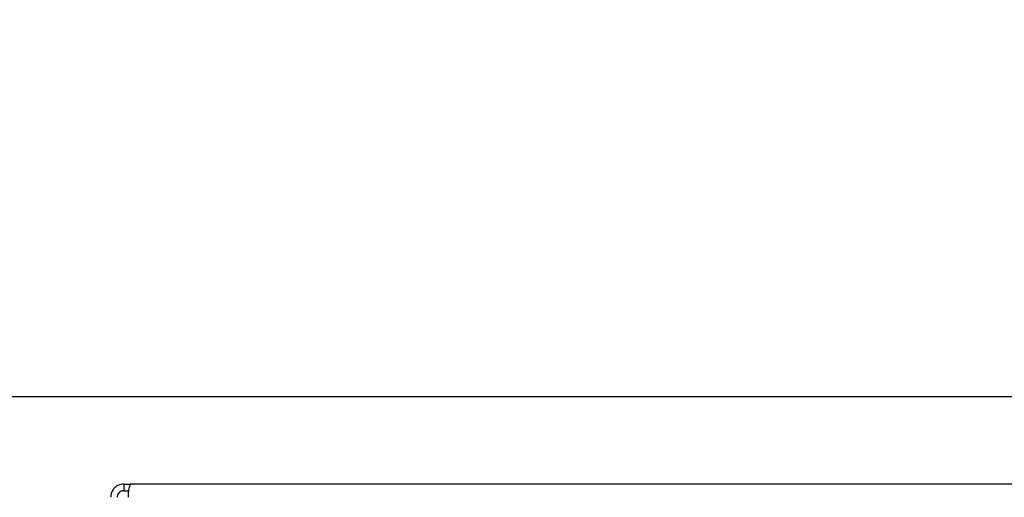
# Model space of a CAD drawing. Header units: millimetres. Extents: x 10 to 13239, y 20 to 10604.
# Tile 22 of 139: x 3466 to 3765, y 830 to 975. Entities that reach past the tile are written whole.
import ezdxf

# ---------------------------------------------------------------- set-up
doc = ezdxf.new("R2010")
doc.units = ezdxf.units.MM
doc.layers.add('COMPONENT_GEOMETRY', color=7, linetype='Continuous')
doc.styles.add('SLDTEXTSTYLE0', font='TXT', dxfattribs={"width": 0.75})
doc.dimstyles.new('SLDDIMSTYLE1', dxfattribs={"dimtxt": 75, "dimasz": 3.302, "dimexe": 0, "dimexo": 0.0625, "dimgap": 18.75, "dimtad": 0, "dimtih": 1, "dimtoh": 1, "dimdec": 1, "dimrnd": 1e-09, "dimzin": 12, "dimdsep": 46, "dimtxsty": 'SLDTEXTSTYLE0', "dimsah": 1, "dimcen": 0.09, "dimadec": 0, "dimazin": 3, "dimtfac": 1, "dimtdec": 1, "dimtofl": 0, "dimtmove": 0, "dimatfit": 3, "dimfxl": 1, "dimfrac": 2, "dimtolj": 1, "dimtzin": 12, "dimarcsym": 0})
doc.dimstyles.new('SLDDIMSTYLE2', dxfattribs={"dimtxt": 75, "dimasz": 3.302, "dimexe": 0, "dimexo": 0.0625, "dimgap": 18.75, "dimtad": 0, "dimtih": 1, "dimtoh": 1, "dimdec": 0, "dimrnd": 1e-09, "dimzin": 12, "dimdsep": 46, "dimtxsty": 'SLDTEXTSTYLE0', "dimsah": 1, "dimcen": 0.09, "dimadec": 0, "dimazin": 3, "dimtfac": 1, "dimtdec": 3, "dimtmove": 0, "dimatfit": 0, "dimfxl": 1, "dimfrac": 2, "dimtolj": 1, "dimtzin": 12, "dimarcsym": 0})

# ---------------------------------------------------------------- blocks, each defined once
blk = doc.blocks.new('_D_4')
at = {"layer": 'COMPONENT_GEOMETRY', "color": 7}
for p, q in [((3101.1, 860.07), (3101.1, 866.42)), ((3848.57, 860.07), (3097.92, 860.07)), ((2963.65, 851.99), (2940.8, 851.99)), ((2940.8, 851.99), (2940.8, 732.93)), ((3238.55, 851.99), (3261.4, 851.99)), ((3261.4, 851.99), (3261.4, 732.93)), ((2940.8, 732.93), (2963.65, 732.93)), ((3261.4, 732.93), (3238.55, 732.93)), ((3412.17, 627.88), (3097.92, 627.88)), ((3101.1, 627.88), (3101.1, 621.53))]:
    blk.add_line(p, q, dxfattribs=at)
for points in [[(3101.1, 860.07), (3101.61, 863.37), (3100.59, 863.37)], [(3101.1, 627.88), (3100.59, 624.58), (3101.61, 624.58)]]:
    blk.add_solid(points, dxfattribs=at)
at = {"layer": 'COMPONENT_GEOMETRY', "color": 7, "char_height": 75, "attachment_point": 1, "style": 'SLDTEXTSTYLE0'}
for s, insert in [('9.14in', (2963.65, 829.61)), ('232mm', (2924.22, 717.4))]:
    blk.add_mtext(s, dxfattribs=dict(at, insert=insert))
blk = doc.blocks.new('_D_5')
at = {"layer": 'COMPONENT_GEOMETRY', "color": 7}
for p, q in [((3876.96, 3780.57), (483.91, 3780.57)), ((487.09, 3780.57), (487.09, 2443.57)), ((337.04, 2428.34), (314.19, 2428.34)), ((314.19, 2428.34), (314.19, 2309.28)), ((637.14, 2428.34), (659.99, 2428.34)), ((659.99, 2428.34), (659.99, 2309.28)), ((314.19, 2309.28), (337.04, 2309.28)), ((659.99, 2309.28), (637.14, 2309.28)), ((487.09, 860.07), (487.09, 2197.06)), ((3847.07, 860.07), (483.91, 860.07))]:
    blk.add_line(p, q, dxfattribs=at)
for points in [[(487.09, 3780.57), (486.58, 3777.27), (487.6, 3777.27)], [(487.09, 860.07), (487.6, 863.37), (486.58, 863.37)]]:
    blk.add_solid(points, dxfattribs=at)
at = {"layer": 'COMPONENT_GEOMETRY', "color": 7, "char_height": 75, "attachment_point": 1, "style": 'SLDTEXTSTYLE0'}
for s, insert in [('9\'6.98"', (337.04, 2405.96)), ('2920.5mm', (240.94, 2293.74))]:
    blk.add_mtext(s, dxfattribs=dict(at, insert=insert))

msp = doc.modelspace()

# ---------------------------------------------------------------- linework, layer by layer
at = {"color": 7, "linetype": 'Continuous', "lineweight": 25}
for p, q in [((3497.34, 833.57), (3497.34, 831.57)), ((3497.34, 833.57), (3499.34, 833.57)), ((3497.34, 831.57), (3498.92, 831.57)), ((4395.34, 833.57), (3499.34, 833.57))]:
    msp.add_line(p, q, dxfattribs=at)
for points, knots in [([(3497.34, 833.57), (3496.83, 833.51), (3496.05, 833.43), (3495.13, 832.93), (3494.49, 832.42), (3493.98, 831.78), (3493.48, 830.86), (3493.4, 830.08), (3493.34, 829.57)], [0, 0, 0, 0, 0.241165, 0.369516, 0.5, 0.630484, 0.758835, 1, 1, 1, 1]), ([(3497.34, 831.57), (3497.22, 831.56), (3496.96, 831.55), (3496.46, 831.39), (3495.89, 831.02), (3495.52, 830.45), (3495.36, 829.95), (3495.35, 829.69), (3495.34, 829.57)], [0, 0, 0, 0, 0.11666, 0.240366, 0.5, 0.759634, 0.88334, 1, 1, 1, 1]), ([(3498.76, 829.57), (3498.78, 830.08), (3498.81, 830.86), (3498.94, 831.78), (3499.05, 832.42), (3499.16, 832.93), (3499.29, 833.43), (3499.32, 833.51), (3499.34, 833.57)], [0, 0, 0, 0, 0.241165, 0.369516, 0.5, 0.630484, 0.758835, 1, 1, 1, 1])]:
    msp.add_open_spline(points, degree=3, knots=knots, dxfattribs=at)

# ---------------------------------------------------------------- dimensions: what is measured, and where the dimension line sits
at = {"layer": 'COMPONENT_GEOMETRY', "color": 7}
for base, p1, p2, dimstyle, picture, middle in [((487.09, 3780.57), (3848.34, 860.07), (3878.23, 3780.57), 'SLDDIMSTYLE1', '_D_5', (487.09, 2320.32)), ((3101.1, 860.07), (3413.44, 627.88), (3849.84, 860.07), 'SLDDIMSTYLE2', '_D_4', (3101.1, 743.97))]:
    dim = msp.add_linear_dim(base=base, p1=p1, p2=p2, angle=90, dimstyle=dimstyle, dxfattribs=at)
    dim.commit()
    dim.dimension.update_dxf_attribs({"geometry": picture, "text_midpoint": middle, "dimtype": 160})

doc.saveas('drawing.dxf')
